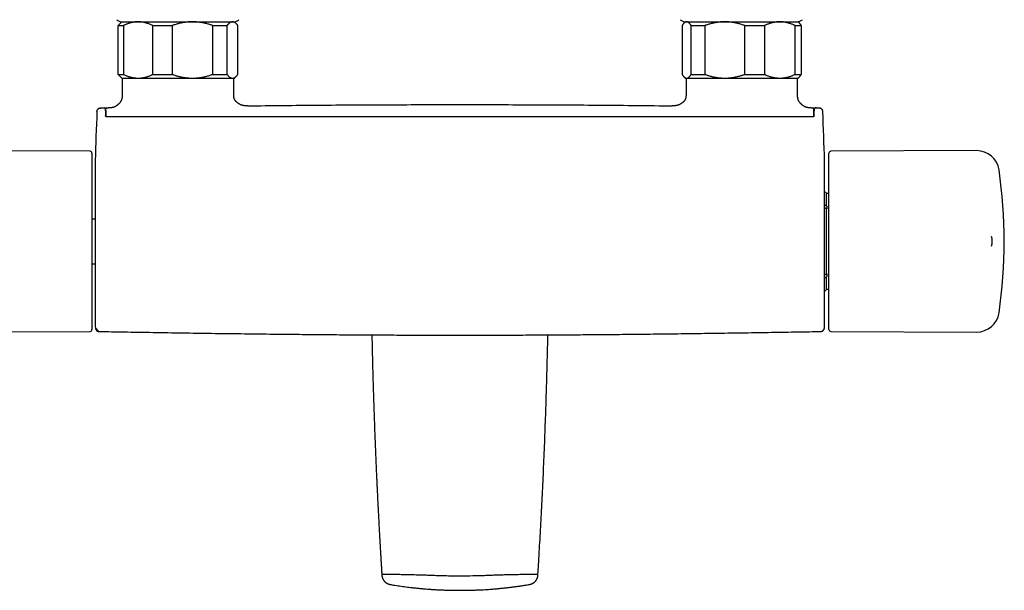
# Model space of a CAD drawing. Header units: millimetres. Extents: x 8 to 854, y 12 to 419.
# Tile 11 of 30: x 316 to 578, y 105 to 257. Entities that reach past the tile are written whole.
import ezdxf

# ---------------------------------------------------------------- set-up
doc = ezdxf.new("R2010")
doc.units = ezdxf.units.MM

msp = doc.modelspace()

# ---------------------------------------------------------------- linework, layer by layer
at = {"color": 7, "linetype": 'Continuous', "lineweight": 30}
for p, q in [((341.92, 255.79), (343.29, 255.79)), ((341.92, 242.79), (341.92, 255.79)), ((342.86, 256.79), (342.31, 256.25)), ((342.86, 256.79), (347.21, 256.79)), ((343.29, 255.79), (343.29, 242.79)), ((347.21, 256.79), (361.69, 256.79)), ((351.14, 255.79), (356.31, 255.79)), ((351.14, 242.79), (351.14, 255.79)), ((356.31, 255.79), (356.31, 242.79)), ((361.69, 256.79), (372.33, 256.79)), ((367.07, 242.79), (367.07, 255.79)), ((367.07, 255.79), (370.87, 255.79)), ((370.87, 255.79), (370.87, 242.79)), ((372.33, 256.79), (372.86, 256.79)), ((373.4, 256.25), (372.86, 256.79)), ((373.79, 242.79), (373.79, 255.79)), ((492, 255.79), (492, 242.79)), ((492.86, 256.79), (492.49, 256.42)), ((492.86, 256.79), (493.22, 256.79)), ((493.22, 256.79), (503.38, 256.79)), ((494.44, 255.79), (498.07, 255.79)), ((494.44, 242.79), (494.44, 255.79)), ((498.07, 255.79), (498.07, 242.79)), ((503.38, 256.79), (518.02, 256.79)), ((508.7, 242.79), (508.7, 255.79)), ((508.7, 255.79), (513.92, 255.79)), ((513.92, 255.79), (513.92, 242.79)), ((518.02, 256.79), (522.86, 256.79)), ((522.12, 242.79), (522.12, 255.79)), ((522.12, 255.79), (523.71, 255.79)), ((523.23, 256.42), (522.86, 256.79)), ((523.71, 255.79), (523.71, 242.79)), ((341.92, 242.79), (343.29, 242.79)), ((342.32, 242.34), (342.86, 241.79)), ((342.86, 241.79), (347.21, 241.79)), ((342.97, 241.68), (342.97, 237.49)), ((347.21, 241.79), (361.69, 241.79)), ((351.14, 242.79), (356.31, 242.79)), ((361.69, 241.79), (372.33, 241.79)), ((367.07, 242.79), (370.87, 242.79)), ((372.33, 241.79), (372.86, 241.79)), ((372.66, 237.49), (372.66, 241.68)), ((372.86, 241.79), (373.4, 242.34)), ((492.49, 242.16), (492.86, 241.79)), ((492.86, 241.79), (493.22, 241.79)), ((493.06, 241.68), (493.06, 237.49)), ((493.22, 241.79), (503.38, 241.79)), ((494.44, 242.79), (498.07, 242.79)), ((503.38, 241.79), (518.02, 241.79)), ((508.7, 242.79), (513.92, 242.79)), ((518.02, 241.79), (522.86, 241.79)), ((522.12, 242.79), (523.71, 242.79)), ((522.75, 237.49), (522.75, 241.68)), ((522.86, 241.79), (523.23, 242.16)), ((342.97, 237.49), (342.97, 237.49)), ((522.74, 237.49), (522.74, 237.49)), ((338.25, 233.84), (337.23, 233.82)), ((337.23, 233.82), (338.24, 233.84)), ((338.24, 233.84), (338.23, 233.84)), ((338.25, 233.84), (338.24, 233.84)), ((338.32, 233.81), (338.32, 233.81)), ((338.92, 233.85), (338.94, 233.85)), ((338.94, 233.85), (339.32, 233.86)), ((376.3, 234.41), (376.32, 234.41)), ((489.42, 234.41), (489.4, 234.41)), ((526.4, 233.86), (526.78, 233.85)), ((526.78, 233.85), (526.79, 233.85)), ((527.48, 233.84), (528.49, 233.82)), ((528.49, 233.82), (528.49, 233.82)), ((526.95, 231.48), (526.96, 231.55)), ((334.42, 222.29), (295.58, 222.46)), ((334.92, 221.79), (334.92, 198.29)), ((531.08, 198.29), (531.08, 221.79)), ((570.42, 222.46), (531.58, 222.29)), ((335.79, 219.79), (335.79, 176.79)), ((529.93, 176.79), (529.93, 219.79)), ((531.08, 211.04), (530.45, 211.04)), ((530.45, 207.65), (530.45, 211.04)), ((530.45, 207.65), (530.58, 207.65)), ((530.58, 207.65), (530.58, 206.95)), ((530.36, 207.05), (530.58, 207.05)), ((530.45, 189.64), (530.45, 206.95)), ((530.45, 206.95), (530.58, 206.95)), ((335.79, 204.24), (334.92, 204.24)), ((574.37, 199.58), (574.37, 199.58)), ((334.92, 198.29), (334.92, 174.79)), ((531.08, 174.79), (531.08, 198.29)), ((574.37, 197), (574.37, 197.01)), ((334.92, 192.34), (335.79, 192.34)), ((530.36, 189.53), (530.58, 189.53)), ((530.45, 189.64), (530.58, 189.64)), ((530.45, 185.54), (530.45, 188.93)), ((530.45, 188.93), (530.58, 188.93)), ((530.58, 189.64), (530.58, 188.93)), ((530.45, 185.54), (531.08, 185.54)), ((295.58, 174.12), (334.42, 174.29)), ((336.81, 174.28), (336.81, 174.28)), ((531.58, 174.29), (570.42, 174.12))]:
    msp.add_line(p, q, dxfattribs=at)
at = {"color": 7, "linetype": 'Continuous', "lineweight": 30, "flags": 128}
for points in [[(338.65, 233.14), (338.65, 233.15), (338.65, 233.2), (338.65, 233.25), (338.65, 233.3), (338.65, 233.34), (338.65, 233.38), (338.65, 233.42), (338.65, 233.46), (338.66, 233.49), (338.66, 233.52), (338.66, 233.55), (338.66, 233.57), (338.66, 233.6), (338.66, 233.62), (338.66, 233.64), (338.66, 233.65), (338.66, 233.65), (338.66, 233.66), (338.67, 233.67), (338.67, 233.68), (338.67, 233.69), (338.67, 233.7), (338.68, 233.71), (338.68, 233.72), (338.69, 233.74), (338.7, 233.75), (338.71, 233.76), (338.72, 233.78), (338.74, 233.79), (338.75, 233.81), (338.77, 233.82), (338.8, 233.83), (338.82, 233.84), (338.84, 233.84), (338.86, 233.84), (338.86, 233.84)], [(527.36, 233.8), (527.37, 233.81), (527.38, 233.81), (527.38, 233.81), (527.38, 233.81), (527.38, 233.81), (527.38, 233.81), (527.38, 233.81), (527.38, 233.81), (527.38, 233.81), (527.36, 233.8), (527.34, 233.8), (527.31, 233.79), (527.29, 233.78), (527.28, 233.76), (527.26, 233.75), (527.25, 233.73), (527.24, 233.72), (527.23, 233.71), (527.22, 233.7), (527.22, 233.68), (527.21, 233.67), (527.21, 233.66), (527.21, 233.65), (527.2, 233.64), (527.2, 233.63), (527.2, 233.62), (527.2, 233.61), (527.2, 233.59), (527.19, 233.57), (527.19, 233.55), (527.19, 233.52), (527.19, 233.49), (527.19, 233.47), (527.19, 233.43), (527.19, 233.4), (527.19, 233.36), (527.19, 233.32), (527.18, 233.27), (527.18, 233.23), (527.18, 233.18), (527.18, 233.13), (527.18, 233.07)], [(526.96, 231.55), (527, 231.55), (527.01, 231.55), (527.03, 231.55), (527.03, 231.55), (527.04, 231.54), (527.04, 231.54), (527.04, 231.55), (527.04, 231.55), (527.04, 231.54), (527.04, 231.54)], [(335.83, 175.25), (335.83, 175.23), (335.83, 175.21), (335.84, 175.18), (335.84, 175.13), (335.85, 175.08), (335.86, 175.03), (335.87, 174.99), (335.89, 174.94), (335.9, 174.9), (335.92, 174.85), (335.95, 174.81), (335.97, 174.76), (336, 174.72), (336.03, 174.68), (336.06, 174.64), (336.09, 174.6), (336.13, 174.56), (336.17, 174.53), (336.2, 174.5), (336.25, 174.46), (336.29, 174.44), (336.33, 174.41), (336.38, 174.38), (336.42, 174.36), (336.48, 174.34), (336.53, 174.32), (336.59, 174.31), (336.64, 174.29), (336.7, 174.28), (336.75, 174.28), (336.77, 174.28), (336.77, 174.28), (336.77, 174.28), (336.77, 174.28), (336.77, 174.28), (336.77, 174.28), (336.77, 174.28), (335.83, 175.28)]]:
    msp.add_lwpolyline(points, dxfattribs=at)
at = {"color": 7, "linetype": 'Continuous', "lineweight": 30}
for centre, radius, start, end in [((342.93, 258.79), 2, 225.4958, 270), ((372.63, 258.79), 2, 270, 314.5042), ((492.93, 258.79), 2, 225.4958, 270), ((522.63, 258.79), 2, 270, 314.5042), ((343.47, 241.68), 0.5, 166.6461, 180), ((372.16, 241.68), 0.5, 0, 13.3539), ((493.56, 241.68), 0.5, 166.6461, 180), ((522.25, 241.68), 0.5, 0, 13.3539), ((1135.5, 198.29), 800, 177.52336, 178.45961), ((-269.78, 198.29), 800, 1.54039, 2.47664), ((334.42, 221.79), 0.5, 0, 89.75), ((531.58, 221.79), 0.5, 90.25, 180), ((570.44, 216.46), 6, 8.4268, 90.25), ((335.99, 219.79), 0.2, 178.4596, 180), ((529.73, 219.79), 0.2, 0, 1.5404), ((447.78, 198.29), 130, 351.5732, 8.4268), ((529.57, 210.61), 0.98, 26.0258, 68.5371), ((570.58, 198.29), 4, 341.2598, 18.7281), ((529.57, 185.97), 0.98, 291.4629, 333.9742), ((570.44, 180.12), 6, 269.75, 351.5732), ((1135.5, 198.29), 800, 181.54039, 181.65075), ((335.99, 176.79), 0.2, 180, 181.5404), ((-269.78, 198.29), 800, 358.34924, 358.45961), ((529.73, 176.79), 0.2, 358.4596, 0), ((334.42, 174.79), 0.5, 270.25, 0), ((336.83, 175.28), 1, 181.6276, 268.9605), ((531.58, 174.79), 0.5, 180, 269.75)]:
    msp.add_arc(centre, radius, start, end, dxfattribs=at)
for points, knots in [([(341.92, 255.79), (341.96, 255.84), (342.04, 255.95), (342.16, 256.09), (342.26, 256.19), (342.31, 256.24), (342.32, 256.25)], [0, 0, 0, 0, 0.309269, 0.61863, 0.927974, 1, 1, 1, 1]), ([(347.21, 256.79), (347.17, 256.79), (347.04, 256.79), (346.84, 256.78), (346.6, 256.77), (346.37, 256.75), (346.13, 256.72), (345.89, 256.68), (345.65, 256.63), (345.42, 256.58), (345.15, 256.51), (344.86, 256.43), (344.55, 256.32), (344.23, 256.21), (343.92, 256.08), (343.6, 255.94), (343.4, 255.84), (343.29, 255.79)], [0, 0, 0, 0, 0.034083, 0.093384, 0.1527, 0.212016, 0.271317, 0.331076, 0.390849, 0.450622, 0.510382, 0.591747, 0.673127, 0.754494, 0.836324, 0.918167, 1, 1, 1, 1]), ([(351.14, 255.79), (351.03, 255.84), (350.83, 255.94), (350.51, 256.08), (350.2, 256.21), (349.88, 256.33), (349.56, 256.43), (349.27, 256.51), (349.02, 256.58), (348.8, 256.63), (348.57, 256.67), (348.31, 256.71), (348.04, 256.75), (347.76, 256.77), (347.49, 256.79), (347.31, 256.79), (347.21, 256.79)], [0, 0, 0, 0, 0.0820242, 0.1640709, 0.2461138, 0.3281325, 0.410671, 0.4932087, 0.5476221, 0.6020402, 0.6564531, 0.7251409, 0.7938627, 0.8625946, 0.9313141, 1, 1, 1, 1]), ([(361.69, 256.79), (361.61, 256.79), (361.46, 256.79), (361.24, 256.79), (361.02, 256.78), (360.79, 256.76), (360.57, 256.75), (360.31, 256.73), (360.01, 256.69), (359.71, 256.65), (359.45, 256.61), (359.19, 256.57), (358.89, 256.52), (358.52, 256.44), (358.11, 256.35), (357.66, 256.23), (357.21, 256.1), (356.76, 255.95), (356.46, 255.85), (356.31, 255.79)], [0, 0, 0, 0, 0.040817, 0.081645, 0.122544, 0.163444, 0.204383, 0.245321, 0.306956, 0.368622, 0.409913, 0.451213, 0.512356, 0.573525, 0.657128, 0.740791, 0.827121, 0.913507, 1, 1, 1, 1]), ([(367.07, 255.79), (366.93, 255.84), (366.66, 255.94), (366.24, 256.07), (365.82, 256.2), (365.4, 256.31), (364.97, 256.42), (364.54, 256.51), (364.11, 256.59), (363.7, 256.65), (363.32, 256.7), (362.96, 256.74), (362.59, 256.77), (362.23, 256.78), (361.93, 256.79), (361.75, 256.79), (361.69, 256.79)], [0, 0, 0, 0, 0.079536, 0.159092, 0.238645, 0.318177, 0.398178, 0.478178, 0.557348, 0.636517, 0.702909, 0.769332, 0.835764, 0.902185, 0.968576, 1, 1, 1, 1]), ([(372.33, 256.79), (372.32, 256.79), (372.27, 256.79), (372.19, 256.78), (372.09, 256.77), (372, 256.74), (371.91, 256.71), (371.8, 256.66), (371.7, 256.6), (371.58, 256.52), (371.46, 256.43), (371.35, 256.33), (371.23, 256.21), (371.11, 256.08), (370.99, 255.95), (370.91, 255.84), (370.87, 255.79)], [0, 0, 0, 0, 0.034083, 0.097392, 0.160726, 0.224071, 0.287407, 0.350717, 0.429831, 0.508974, 0.58812, 0.667239, 0.750414, 0.833614, 0.916819, 1, 1, 1, 1]), ([(373.79, 255.79), (373.76, 255.84), (373.68, 255.94), (373.56, 256.08), (373.44, 256.21), (373.33, 256.33), (373.22, 256.42), (373.13, 256.49), (373.05, 256.55), (372.96, 256.6), (372.87, 256.65), (372.78, 256.7), (372.68, 256.73), (372.59, 256.76), (372.51, 256.78), (372.42, 256.79), (372.36, 256.79), (372.33, 256.79)], [0, 0, 0, 0, 0.0819426, 0.1638844, 0.2461328, 0.3283932, 0.4106389, 0.4653569, 0.5200793, 0.5747968, 0.6380585, 0.7013368, 0.7646142, 0.8278745, 0.8852475, 0.9426272, 1, 1, 1, 1]), ([(493.22, 256.79), (493.21, 256.79), (493.17, 256.79), (493.11, 256.78), (493.04, 256.77), (492.96, 256.75), (492.89, 256.72), (492.81, 256.68), (492.74, 256.63), (492.67, 256.58), (492.59, 256.52), (492.52, 256.45), (492.44, 256.38), (492.37, 256.3), (492.3, 256.21), (492.22, 256.11), (492.15, 256.01), (492.08, 255.91), (492.03, 255.83), (492, 255.79)], [0, 0, 0, 0, 0.031424, 0.09083, 0.150235, 0.209759, 0.269283, 0.329155, 0.389026, 0.449008, 0.508989, 0.570141, 0.631293, 0.692542, 0.753791, 0.815305, 0.876819, 0.938409, 1, 1, 1, 1]), ([(494.44, 255.79), (494.41, 255.84), (494.34, 255.94), (494.25, 256.08), (494.15, 256.21), (494.05, 256.33), (493.95, 256.43), (493.86, 256.52), (493.77, 256.59), (493.69, 256.64), (493.62, 256.69), (493.54, 256.72), (493.46, 256.75), (493.38, 256.78), (493.3, 256.79), (493.25, 256.79), (493.22, 256.79)], [0, 0, 0, 0, 0.0819765, 0.1639629, 0.2459369, 0.3283571, 0.4107906, 0.4932082, 0.5562799, 0.6193674, 0.6824538, 0.7455241, 0.8091343, 0.8727626, 0.9363904, 1, 1, 1, 1]), ([(503.38, 256.79), (503.32, 256.79), (503.15, 256.79), (502.87, 256.78), (502.55, 256.77), (502.23, 256.75), (501.91, 256.71), (501.58, 256.68), (501.26, 256.63), (500.94, 256.58), (500.58, 256.51), (500.19, 256.43), (499.76, 256.32), (499.34, 256.21), (498.91, 256.08), (498.49, 255.94), (498.21, 255.84), (498.07, 255.79)], [0, 0, 0, 0, 0.034083, 0.0935933, 0.1531184, 0.212644, 0.2721548, 0.3321276, 0.3921142, 0.4521018, 0.5120759, 0.5928761, 0.6736913, 0.7544939, 0.8363244, 0.9181671, 1, 1, 1, 1]), ([(508.7, 255.79), (508.55, 255.84), (508.26, 255.95), (507.82, 256.09), (507.38, 256.22), (506.96, 256.33), (506.56, 256.43), (506.19, 256.51), (505.81, 256.58), (505.45, 256.64), (505.1, 256.69), (504.76, 256.73), (504.41, 256.76), (504.07, 256.78), (503.73, 256.79), (503.5, 256.79), (503.38, 256.79)], [0, 0, 0, 0, 0.084784, 0.169593, 0.254397, 0.339175, 0.409346, 0.479536, 0.549725, 0.619894, 0.6831, 0.746323, 0.809546, 0.872751, 0.936376, 1, 1, 1, 1]), ([(518.02, 256.79), (517.97, 256.79), (517.84, 256.79), (517.63, 256.78), (517.38, 256.77), (517.13, 256.75), (516.89, 256.72), (516.64, 256.68), (516.39, 256.63), (516.14, 256.58), (515.87, 256.51), (515.56, 256.43), (515.23, 256.32), (514.9, 256.21), (514.57, 256.08), (514.25, 255.94), (514.03, 255.84), (513.92, 255.79)], [0, 0, 0, 0, 0.034083, 0.093384, 0.1527, 0.212016, 0.271317, 0.331076, 0.390849, 0.450622, 0.510382, 0.591747, 0.673127, 0.754494, 0.836324, 0.918167, 1, 1, 1, 1]), ([(522.12, 255.79), (522.01, 255.84), (521.79, 255.94), (521.46, 256.08), (521.13, 256.21), (520.8, 256.33), (520.46, 256.43), (520.16, 256.51), (519.9, 256.58), (519.68, 256.63), (519.43, 256.67), (519.17, 256.71), (518.88, 256.75), (518.59, 256.77), (518.31, 256.79), (518.11, 256.79), (518.02, 256.79)], [0, 0, 0, 0, 0.082024, 0.164071, 0.246114, 0.328133, 0.410671, 0.493209, 0.547622, 0.60204, 0.656453, 0.725141, 0.793863, 0.862595, 0.931314, 1, 1, 1, 1]), ([(523.23, 256.42), (523.26, 256.39), (523.31, 256.34), (523.41, 256.23), (523.51, 256.1), (523.61, 255.95), (523.68, 255.85), (523.71, 255.79)], [0, 0, 0, 0, 0.150773, 0.357991, 0.571814, 0.785774, 1, 1, 1, 1]), ([(342.32, 242.34), (342.31, 242.34), (342.28, 242.37), (342.21, 242.45), (342.11, 242.56), (342.02, 242.67), (341.95, 242.75), (341.92, 242.79)], [0, 0, 0, 0, 0.001369, 0.28809, 0.525385, 0.762702, 1, 1, 1, 1]), ([(343.29, 242.79), (343.4, 242.74), (343.6, 242.64), (343.92, 242.5), (344.23, 242.38), (344.55, 242.26), (344.87, 242.15), (345.16, 242.07), (345.41, 242.01), (345.63, 241.96), (345.86, 241.91), (346.12, 241.87), (346.39, 241.84), (346.66, 241.81), (346.94, 241.8), (347.12, 241.79), (347.21, 241.79)], [0, 0, 0, 0, 0.082024, 0.164071, 0.246114, 0.328133, 0.410671, 0.493209, 0.547622, 0.60204, 0.656453, 0.725141, 0.793863, 0.862595, 0.931314, 1, 1, 1, 1]), ([(347.21, 241.79), (347.26, 241.79), (347.39, 241.79), (347.6, 241.8), (347.86, 241.82), (348.11, 241.85), (348.36, 241.88), (348.64, 241.93), (348.93, 241.99), (349.24, 242.06), (349.55, 242.15), (349.87, 242.26), (350.18, 242.37), (350.5, 242.5), (350.82, 242.64), (351.03, 242.74), (351.14, 242.79)], [0, 0, 0, 0, 0.034083, 0.097392, 0.160726, 0.22407, 0.287407, 0.350717, 0.430548, 0.51038, 0.588809, 0.667239, 0.750414, 0.833614, 0.916819, 1, 1, 1, 1]), ([(356.31, 242.79), (356.45, 242.74), (356.73, 242.64), (357.16, 242.5), (357.54, 242.39), (357.87, 242.3), (358.14, 242.23), (358.42, 242.17), (358.75, 242.1), (359.07, 242.03), (359.36, 241.98), (359.62, 241.94), (359.93, 241.9), (360.24, 241.87), (360.51, 241.84), (360.74, 241.82), (360.98, 241.81), (361.22, 241.8), (361.45, 241.79), (361.61, 241.79), (361.69, 241.79)], [0, 0, 0, 0, 0.081921, 0.163928, 0.245981, 0.297439, 0.348896, 0.400408, 0.45192, 0.533997, 0.574804, 0.615619, 0.678853, 0.742119, 0.78504, 0.827961, 0.870926, 0.913892, 0.95694, 1, 1, 1, 1]), ([(361.69, 241.79), (361.75, 241.79), (361.92, 241.79), (362.21, 241.8), (362.56, 241.82), (362.91, 241.84), (363.25, 241.88), (363.63, 241.92), (364.04, 241.99), (364.47, 242.06), (364.89, 242.15), (365.32, 242.25), (365.76, 242.37), (366.2, 242.5), (366.64, 242.64), (366.93, 242.74), (367.07, 242.79)], [0, 0, 0, 0, 0.031424, 0.0949, 0.158402, 0.221914, 0.285418, 0.348896, 0.428943, 0.50899, 0.587622, 0.666254, 0.749676, 0.833122, 0.916573, 1, 1, 1, 1]), ([(370.87, 242.79), (370.91, 242.74), (370.99, 242.64), (371.11, 242.5), (371.22, 242.38), (371.34, 242.26), (371.45, 242.16), (371.56, 242.08), (371.66, 242.01), (371.76, 241.95), (371.86, 241.9), (371.95, 241.86), (372.05, 241.83), (372.14, 241.81), (372.24, 241.8), (372.3, 241.79), (372.33, 241.79)], [0, 0, 0, 0, 0.081943, 0.163885, 0.246134, 0.328394, 0.41064, 0.4776, 0.544588, 0.611584, 0.678568, 0.745524, 0.809134, 0.872763, 0.93639, 1, 1, 1, 1]), ([(372.33, 241.79), (372.35, 241.79), (372.4, 241.79), (372.48, 241.8), (372.58, 241.82), (372.68, 241.85), (372.78, 241.89), (372.88, 241.93), (372.98, 241.99), (373.09, 242.06), (373.21, 242.15), (373.32, 242.26), (373.44, 242.37), (373.56, 242.5), (373.68, 242.64), (373.76, 242.74), (373.79, 242.79)], [0, 0, 0, 0, 0.034083, 0.100121, 0.166197, 0.232295, 0.298394, 0.364475, 0.430516, 0.509649, 0.588783, 0.670323, 0.751877, 0.83342, 0.91671, 1, 1, 1, 1]), ([(492, 242.79), (492.04, 242.74), (492.1, 242.65), (492.19, 242.51), (492.29, 242.39), (492.38, 242.27), (492.48, 242.17), (492.57, 242.09), (492.65, 242.02), (492.73, 241.96), (492.8, 241.92), (492.87, 241.88), (492.93, 241.85), (492.98, 241.83), (493.03, 241.82), (493.08, 241.81), (493.13, 241.8), (493.18, 241.79), (493.21, 241.79), (493.22, 241.79)], [0, 0, 0, 0, 0.079443, 0.158984, 0.238526, 0.318337, 0.398147, 0.478175, 0.538458, 0.598756, 0.659052, 0.719334, 0.760782, 0.80223, 0.843796, 0.885362, 0.926969, 0.968576, 1, 1, 1, 1]), ([(493.22, 241.79), (493.25, 241.79), (493.3, 241.79), (493.38, 241.81), (493.45, 241.83), (493.53, 241.86), (493.6, 241.89), (493.68, 241.94), (493.76, 241.99), (493.83, 242.05), (493.91, 242.12), (493.99, 242.19), (494.06, 242.27), (494.15, 242.37), (494.24, 242.5), (494.34, 242.64), (494.41, 242.74), (494.44, 242.79)], [0, 0, 0, 0, 0.061302, 0.12262, 0.183939, 0.245241, 0.307054, 0.368883, 0.430712, 0.492526, 0.555757, 0.619002, 0.682248, 0.745481, 0.830315, 0.915163, 1, 1, 1, 1]), ([(498.07, 242.79), (498.2, 242.74), (498.47, 242.65), (498.88, 242.51), (499.29, 242.39), (499.71, 242.28), (500.1, 242.18), (500.47, 242.1), (500.81, 242.03), (501.17, 241.97), (501.53, 241.92), (501.89, 241.87), (502.27, 241.84), (502.64, 241.81), (503.01, 241.8), (503.26, 241.79), (503.38, 241.79)], [0, 0, 0, 0, 0.07878, 0.157593, 0.236411, 0.315214, 0.393986, 0.458881, 0.523784, 0.588678, 0.657031, 0.725394, 0.793747, 0.862494, 0.931253, 1, 1, 1, 1]), ([(503.38, 241.79), (503.44, 241.79), (503.61, 241.79), (503.87, 241.8), (504.17, 241.81), (504.51, 241.84), (504.87, 241.87), (505.25, 241.92), (505.64, 241.98), (506.04, 242.05), (506.45, 242.13), (506.86, 242.23), (507.28, 242.34), (507.66, 242.45), (508.03, 242.56), (508.36, 242.67), (508.58, 242.75), (508.7, 242.79)], [0, 0, 0, 0, 0.034083, 0.090044, 0.146011, 0.201972, 0.274037, 0.346128, 0.41822, 0.490288, 0.568901, 0.647539, 0.726181, 0.804798, 0.869863, 0.934934, 1, 1, 1, 1]), ([(513.92, 242.79), (514.03, 242.74), (514.25, 242.64), (514.58, 242.5), (514.91, 242.38), (515.24, 242.26), (515.57, 242.15), (515.87, 242.07), (516.14, 242.01), (516.36, 241.96), (516.61, 241.91), (516.87, 241.87), (517.16, 241.84), (517.44, 241.81), (517.73, 241.8), (517.92, 241.79), (518.02, 241.79)], [0, 0, 0, 0, 0.0820242, 0.1640709, 0.2461138, 0.3281325, 0.410671, 0.4932087, 0.5476221, 0.6020402, 0.6564531, 0.7251409, 0.7938627, 0.8625946, 0.9313141, 1, 1, 1, 1]), ([(518.02, 241.79), (518.07, 241.79), (518.2, 241.79), (518.43, 241.8), (518.69, 241.82), (518.96, 241.85), (519.22, 241.88), (519.5, 241.93), (519.81, 241.99), (520.14, 242.06), (520.46, 242.15), (520.79, 242.26), (521.12, 242.37), (521.45, 242.5), (521.79, 242.64), (522.01, 242.74), (522.12, 242.79)], [0, 0, 0, 0, 0.034083, 0.097392, 0.160726, 0.22407, 0.287407, 0.350717, 0.430548, 0.51038, 0.588809, 0.667239, 0.750414, 0.833614, 0.916819, 1, 1, 1, 1]), ([(523.71, 242.79), (523.68, 242.74), (523.62, 242.64), (523.52, 242.5), (523.43, 242.39), (523.36, 242.3), (523.3, 242.23), (523.26, 242.19), (523.23, 242.17), (523.23, 242.16)], [0, 0, 0, 0, 0.202887, 0.405988, 0.609202, 0.736642, 0.864082, 0.991658, 1, 1, 1, 1]), ([(342.97, 237.49), (342.97, 237.42), (342.97, 237.29), (342.97, 237.09), (342.96, 236.9), (342.94, 236.72), (342.92, 236.54), (342.89, 236.38), (342.85, 236.22), (342.8, 236.06), (342.75, 235.92), (342.68, 235.77), (342.61, 235.64), (342.52, 235.5), (342.44, 235.38), (342.35, 235.26), (342.26, 235.15), (342.16, 235.03), (342.05, 234.92), (341.94, 234.81), (341.84, 234.72), (341.74, 234.64), (341.65, 234.56), (341.58, 234.51), (341.53, 234.47), (341.49, 234.44), (341.45, 234.41), (341.4, 234.38), (341.35, 234.34), (341.29, 234.3), (341.21, 234.26), (341.12, 234.21), (341.01, 234.15), (340.88, 234.1), (340.75, 234.05), (340.61, 234), (340.45, 233.96), (340.29, 233.93), (340.12, 233.9), (339.93, 233.88), (339.74, 233.87), (339.53, 233.86), (339.39, 233.86), (339.32, 233.86)], [0, 0, 0, 0, 0.035048, 0.068757, 0.101182, 0.132396, 0.162489, 0.191561, 0.219712, 0.247031, 0.273585, 0.29941, 0.327469, 0.354562, 0.380502, 0.404922, 0.427541, 0.455735, 0.482796, 0.508518, 0.531679, 0.553387, 0.573581, 0.592231, 0.6001, 0.60771, 0.61622, 0.626066, 0.637191, 0.649518, 0.662967, 0.68241, 0.703571, 0.726333, 0.75061, 0.776352, 0.803544, 0.832209, 0.862402, 0.894196, 0.927672, 0.962914, 1, 1, 1, 1]), ([(376.3, 234.42), (376.24, 234.41), (376.13, 234.41), (375.95, 234.41), (375.78, 234.42), (375.61, 234.43), (375.45, 234.44), (375.29, 234.46), (375.13, 234.49), (374.97, 234.53), (374.82, 234.57), (374.68, 234.63), (374.53, 234.68), (374.39, 234.75), (374.24, 234.82), (374.11, 234.9), (373.97, 234.99), (373.84, 235.08), (373.7, 235.17), (373.57, 235.28), (373.45, 235.38), (373.34, 235.48), (373.24, 235.58), (373.15, 235.68), (373.09, 235.77), (373.05, 235.83), (373.02, 235.87), (372.99, 235.91), (372.95, 235.97), (372.92, 236.03), (372.89, 236.1), (372.85, 236.17), (372.82, 236.25), (372.78, 236.35), (372.75, 236.45), (372.72, 236.57), (372.7, 236.7), (372.68, 236.84), (372.67, 236.99), (372.66, 237.15), (372.66, 237.32), (372.66, 237.43), (372.66, 237.49)], [0, 0, 0, 0, 0.036144, 0.070866, 0.104305, 0.1366, 0.167892, 0.198324, 0.228033, 0.257146, 0.285773, 0.314049, 0.342497, 0.371302, 0.400395, 0.429462, 0.458199, 0.486341, 0.517491, 0.547304, 0.575772, 0.603036, 0.628955, 0.653421, 0.676373, 0.684976, 0.69369, 0.703722, 0.715133, 0.727859, 0.741583, 0.756474, 0.772501, 0.789644, 0.81048, 0.832778, 0.856581, 0.881947, 0.908932, 0.937586, 0.96794, 1, 1, 1, 1]), ([(493.06, 237.49), (493.06, 237.44), (493.06, 237.34), (493.06, 237.18), (493.05, 237.04), (493.04, 236.9), (493.03, 236.77), (493.01, 236.66), (492.99, 236.54), (492.96, 236.44), (492.93, 236.33), (492.89, 236.23), (492.85, 236.13), (492.81, 236.04), (492.77, 235.97), (492.73, 235.91), (492.7, 235.87), (492.67, 235.82), (492.63, 235.77), (492.57, 235.68), (492.48, 235.58), (492.38, 235.48), (492.27, 235.38), (492.15, 235.28), (492.02, 235.17), (491.88, 235.08), (491.75, 234.99), (491.61, 234.9), (491.47, 234.82), (491.33, 234.75), (491.19, 234.68), (491.04, 234.63), (490.9, 234.57), (490.74, 234.53), (490.59, 234.49), (490.43, 234.46), (490.27, 234.44), (490.11, 234.43), (489.94, 234.42), (489.77, 234.41), (489.59, 234.41), (489.48, 234.41), (489.42, 234.42)], [0, 0, 0, 0, 0.028805, 0.056241, 0.08231, 0.107028, 0.130428, 0.152166, 0.172711, 0.1921, 0.210359, 0.231984, 0.251792, 0.269734, 0.285726, 0.296851, 0.306642, 0.315176, 0.323627, 0.346579, 0.371044, 0.396964, 0.424228, 0.452696, 0.482509, 0.513659, 0.541801, 0.570538, 0.599605, 0.628698, 0.657503, 0.685951, 0.714227, 0.742854, 0.771967, 0.801676, 0.832108, 0.8634, 0.895695, 0.929134, 0.963856, 1, 1, 1, 1]), ([(526.4, 233.86), (526.34, 233.86), (526.21, 233.86), (526.02, 233.87), (525.84, 233.88), (525.67, 233.89), (525.52, 233.91), (525.37, 233.94), (525.23, 233.97), (525.11, 234), (524.99, 234.04), (524.89, 234.08), (524.79, 234.12), (524.71, 234.15), (524.65, 234.18), (524.59, 234.21), (524.55, 234.24), (524.5, 234.26), (524.46, 234.29), (524.41, 234.32), (524.37, 234.35), (524.29, 234.4), (524.18, 234.47), (524.08, 234.55), (524, 234.62), (523.95, 234.66), (523.9, 234.71), (523.84, 234.76), (523.78, 234.82), (523.71, 234.88), (523.63, 234.96), (523.55, 235.05), (523.46, 235.15), (523.37, 235.26), (523.28, 235.38), (523.19, 235.51), (523.11, 235.64), (523.04, 235.78), (522.97, 235.92), (522.92, 236.07), (522.87, 236.22), (522.83, 236.39), (522.8, 236.56), (522.77, 236.73), (522.76, 236.91), (522.75, 237.1), (522.75, 237.29), (522.75, 237.43), (522.75, 237.49)], [0, 0, 0, 0, 0.034024, 0.066239, 0.096702, 0.125466, 0.152584, 0.178097, 0.202031, 0.22439, 0.245155, 0.264282, 0.281706, 0.297343, 0.309029, 0.319332, 0.328286, 0.336991, 0.345786, 0.354674, 0.363657, 0.372728, 0.401709, 0.431215, 0.442026, 0.452861, 0.464424, 0.477593, 0.492362, 0.508712, 0.526604, 0.547988, 0.571031, 0.595555, 0.621319, 0.648018, 0.673868, 0.700169, 0.72692, 0.754156, 0.781941, 0.810364, 0.839531, 0.86955, 0.900527, 0.932549, 0.965689, 1, 1, 1, 1]), ([(337.33, 233.8), (337.33, 233.8), (337.31, 233.8), (337.27, 233.8), (337.23, 233.8), (337.19, 233.79), (337.16, 233.79), (337.13, 233.78), (337.11, 233.78), (337.09, 233.77), (337.08, 233.77), (337.07, 233.77), (337.06, 233.76), (337.06, 233.76), (337.06, 233.76), (337.06, 233.76)], [0, 0, 0, 0, 0.0383, 0.163013, 0.281408, 0.391756, 0.492652, 0.583447, 0.664368, 0.736328, 0.800637, 0.85879, 0.912344, 0.962865, 1, 1, 1, 1]), ([(338.4, 233.79), (338.4, 233.79), (338.4, 233.79), (338.4, 233.79), (338.39, 233.8), (338.38, 233.8), (338.36, 233.81), (338.34, 233.82), (338.32, 233.83), (338.3, 233.83), (338.27, 233.84), (338.26, 233.84), (338.25, 233.84), (338.25, 233.84)], [0, 0, 0, 0, 0.022041, 0.095754, 0.169092, 0.231986, 0.298727, 0.397911, 0.547821, 0.697173, 0.846188, 0.99536, 1, 1, 1, 1]), ([(338.54, 233.07), (338.54, 233.07), (338.54, 233.09), (338.54, 233.13), (338.54, 233.18), (338.54, 233.23), (338.53, 233.27), (338.53, 233.32), (338.53, 233.36), (338.53, 233.4), (338.53, 233.43), (338.53, 233.46), (338.53, 233.49), (338.53, 233.52), (338.53, 233.54), (338.52, 233.57), (338.52, 233.58), (338.52, 233.6), (338.52, 233.62), (338.52, 233.64), (338.52, 233.65), (338.51, 233.66), (338.51, 233.67), (338.51, 233.68), (338.5, 233.69), (338.49, 233.7), (338.49, 233.71), (338.48, 233.73), (338.47, 233.74), (338.45, 233.76), (338.44, 233.77), (338.42, 233.78), (338.39, 233.79), (338.37, 233.8), (338.35, 233.81), (338.33, 233.81), (338.32, 233.81), (338.32, 233.81)], [0, 0, 0, 0, 0.000565, 0.046104, 0.091679, 0.137307, 0.182998, 0.228763, 0.274616, 0.320575, 0.366668, 0.412931, 0.459423, 0.506259, 0.553026, 0.600308, 0.649149, 0.701519, 0.766279, 0.798951, 0.821557, 0.840536, 0.856642, 0.870627, 0.883053, 0.894351, 0.904865, 0.914873, 0.924598, 0.934211, 0.944867, 0.955476, 0.966003, 0.976419, 0.98668, 0.996733, 1, 1, 1, 1]), ([(338.91, 233.85), (338.91, 233.85), (338.9, 233.85), (338.88, 233.85), (338.87, 233.85), (338.85, 233.84), (338.85, 233.84), (338.84, 233.84), (338.84, 233.84), (338.84, 233.84), (338.83, 233.84), (338.83, 233.84), (338.82, 233.84), (338.82, 233.84), (338.82, 233.84), (338.81, 233.84), (338.81, 233.83), (338.81, 233.83), (338.81, 233.83), (338.81, 233.83)], [0, 0, 0, 0, 0.057919, 0.355345, 0.538285, 0.652275, 0.760002, 0.858416, 0.886703, 0.91301, 0.94078, 0.968718, 0.975802, 0.978723, 0.980993, 0.98328, 0.989683, 0.996155, 1, 1, 1, 1]), ([(376.32, 234.41), (382.6, 234.48), (395.16, 234.61), (414.01, 234.71), (432.86, 234.75), (451.71, 234.71), (470.56, 234.61), (483.12, 234.48), (489.4, 234.41)], [0, 0, 0, 0, 0.166667, 0.333333, 0.5, 0.666667, 0.833333, 1, 1, 1, 1]), ([(526.92, 233.83), (526.92, 233.83), (526.92, 233.83), (526.91, 233.83), (526.91, 233.83), (526.9, 233.84), (526.89, 233.84), (526.88, 233.84), (526.88, 233.84), (526.87, 233.84), (526.87, 233.84), (526.86, 233.84), (526.86, 233.84), (526.85, 233.85), (526.85, 233.85), (526.84, 233.85), (526.83, 233.85), (526.82, 233.85), (526.81, 233.85), (526.8, 233.85), (526.8, 233.85)], [0, 0, 0, 0, 0.010894, 0.026757, 0.042519, 0.057923, 0.072809, 0.079964, 0.083805, 0.086557, 0.089316, 0.156776, 0.223703, 0.290172, 0.35653, 0.455827, 0.623246, 0.790972, 0.957602, 1, 1, 1, 1]), ([(527.07, 233), (527.07, 233.01), (527.07, 233.05), (527.07, 233.1), (527.07, 233.15), (527.07, 233.2), (527.07, 233.25), (527.07, 233.3), (527.07, 233.34), (527.07, 233.38), (527.06, 233.42), (527.06, 233.46), (527.06, 233.49), (527.06, 233.52), (527.06, 233.55), (527.06, 233.57), (527.06, 233.6), (527.06, 233.62), (527.06, 233.64), (527.06, 233.65), (527.05, 233.67), (527.05, 233.68), (527.05, 233.69), (527.05, 233.7), (527.04, 233.71), (527.04, 233.72), (527.03, 233.73), (527.03, 233.75), (527.02, 233.76), (527.01, 233.77), (526.99, 233.79), (526.98, 233.8), (526.96, 233.81), (526.94, 233.82), (526.92, 233.83), (526.9, 233.84), (526.88, 233.84), (526.88, 233.84)], [0, 0, 0, 0, 0.027608, 0.071165, 0.114739, 0.158355, 0.202043, 0.245832, 0.289756, 0.33385, 0.378154, 0.422547, 0.466679, 0.510869, 0.555236, 0.599953, 0.645317, 0.691925, 0.741271, 0.802549, 0.834877, 0.854245, 0.870561, 0.884392, 0.896393, 0.907054, 0.916757, 0.925805, 0.934442, 0.942866, 0.951219, 0.959576, 0.967976, 0.977287, 0.986517, 0.995592, 1, 1, 1, 1]), ([(527.46, 233.84), (527.46, 233.84), (527.45, 233.84), (527.43, 233.83), (527.41, 233.83), (527.39, 233.82), (527.36, 233.81), (527.34, 233.81), (527.33, 233.8), (527.32, 233.79), (527.32, 233.79), (527.31, 233.79), (527.31, 233.79)], [0, 0, 0, 0, 0.067735, 0.214295, 0.359735, 0.504663, 0.649662, 0.739175, 0.814433, 0.892374, 0.975129, 1, 1, 1, 1]), ([(528.49, 233.82), (528.35, 233.82), (528.01, 233.83), (527.67, 233.83), (527.47, 233.84)], [0, 0, 0, 0, 0.417113, 1, 1, 1, 1]), ([(528.6, 233.78), (528.6, 233.78), (528.61, 233.78), (528.6, 233.78), (528.6, 233.78), (528.59, 233.78), (528.58, 233.78), (528.57, 233.79), (528.55, 233.79), (528.52, 233.79), (528.5, 233.8), (528.46, 233.8), (528.43, 233.8), (528.4, 233.8), (528.39, 233.8)], [0, 0, 0, 0, 0.006978, 0.065316, 0.125252, 0.188424, 0.256623, 0.331629, 0.415219, 0.509143, 0.615045, 0.734269, 0.867528, 1, 1, 1, 1]), ([(338.54, 233.07), (338.54, 233.03), (338.54, 232.97), (338.54, 232.86), (338.55, 232.74), (338.55, 232.62), (338.55, 232.49), (338.55, 232.35), (338.56, 232.2), (338.56, 232.04), (338.56, 231.87), (338.56, 231.76), (338.56, 231.7)], [0, 0, 0, 0, 0.098507, 0.197097, 0.295715, 0.394305, 0.492812, 0.594191, 0.695658, 0.797154, 0.898621, 1, 1, 1, 1]), ([(339.06, 231.43), (339.05, 231.43), (339.03, 231.43), (338.99, 231.43), (338.95, 231.43), (338.92, 231.44), (338.88, 231.45), (338.85, 231.46), (338.81, 231.47), (338.78, 231.48), (338.75, 231.49), (338.72, 231.51), (338.69, 231.52), (338.67, 231.54), (338.65, 231.56), (338.63, 231.57), (338.61, 231.59), (338.6, 231.61), (338.59, 231.63), (338.58, 231.64), (338.57, 231.66), (338.57, 231.67), (338.56, 231.69), (338.56, 231.69), (338.56, 231.7), (338.56, 231.7)], [0, 0, 0, 0, 0.033644, 0.078378, 0.122909, 0.167063, 0.211026, 0.255747, 0.300882, 0.346119, 0.391026, 0.435278, 0.478601, 0.520973, 0.564618, 0.608899, 0.653416, 0.69816, 0.743173, 0.788588, 0.834675, 0.88193, 0.932966, 0.987321, 1, 1, 1, 1]), ([(338.65, 233.14), (338.65, 233.13), (338.65, 233.1), (338.65, 233.03), (338.65, 232.92), (338.65, 232.81), (338.65, 232.68), (338.65, 232.54), (338.65, 232.4), (338.65, 232.24), (338.64, 232.07), (338.64, 231.9), (338.64, 231.73), (338.64, 231.61), (338.64, 231.56)], [0, 0, 0, 0, 0.000836, 0.091474, 0.182196, 0.272946, 0.363669, 0.454308, 0.547849, 0.64148, 0.73514, 0.82877, 0.92231, 1, 1, 1, 1]), ([(526.66, 231.43), (525.88, 231.43), (523.05, 231.43), (518.41, 231.43), (512.6, 231.44), (506.89, 231.44), (501.09, 231.44), (495.37, 231.45), (489.74, 231.45), (484.24, 231.45), (478.85, 231.45), (473.58, 231.45), (468.43, 231.45), (463.38, 231.45), (458.43, 231.45), (453.58, 231.45), (448.81, 231.45), (444.13, 231.45), (439.52, 231.45), (435.01, 231.45), (430.54, 231.45), (426.07, 231.45), (421.56, 231.45), (416.99, 231.45), (412.36, 231.45), (407.67, 231.45), (402.93, 231.45), (398.09, 231.45), (393.16, 231.45), (388.13, 231.45), (383, 231.45), (377.76, 231.45), (372.41, 231.45), (366.96, 231.45), (361.44, 231.44), (355.82, 231.44), (350.02, 231.43), (344.41, 231.43), (340.72, 231.43), (339.06, 231.43)], [0, 0, 0, 0, 0.01257, 0.045113, 0.074283, 0.105546, 0.13633, 0.167046, 0.197027, 0.226333, 0.255021, 0.283139, 0.310632, 0.337505, 0.36385, 0.389705, 0.415102, 0.440071, 0.464639, 0.488745, 0.512277, 0.536078, 0.560151, 0.58451, 0.609168, 0.634139, 0.659438, 0.685097, 0.711433, 0.738251, 0.765586, 0.79348, 0.821977, 0.851129, 0.880687, 0.910241, 0.941074, 0.973383, 1, 1, 1, 1]), ([(527.16, 231.7), (527.16, 231.7), (527.16, 231.69), (527.15, 231.68), (527.15, 231.66), (527.14, 231.65), (527.14, 231.64), (527.13, 231.62), (527.11, 231.6), (527.1, 231.58), (527.08, 231.57), (527.06, 231.55), (527.04, 231.53), (527.02, 231.52), (526.99, 231.5), (526.96, 231.49), (526.93, 231.48), (526.9, 231.46), (526.87, 231.45), (526.83, 231.44), (526.79, 231.44), (526.76, 231.43), (526.72, 231.43), (526.69, 231.43), (526.67, 231.43), (526.66, 231.43)], [0, 0, 0, 0, 0.0310554, 0.086545, 0.1395384, 0.1824613, 0.2280558, 0.2735179, 0.3190058, 0.3645814, 0.4101432, 0.4554325, 0.4955759, 0.5348935, 0.5762847, 0.6202217, 0.6645345, 0.7091399, 0.7539263, 0.7987766, 0.8435438, 0.8881642, 0.932477, 0.9770567, 1, 1, 1, 1]), ([(527.07, 231.56), (527.07, 231.62), (527.07, 231.74), (527.07, 231.9), (527.07, 232.07), (527.07, 232.23), (527.07, 232.37), (527.07, 232.51), (527.07, 232.64), (527.07, 232.77), (527.07, 232.88), (527.07, 232.96), (527.07, 232.99), (527.07, 233)], [0, 0, 0, 0, 0.095667, 0.197105, 0.298574, 0.400013, 0.501364, 0.599857, 0.698432, 0.797033, 0.895607, 0.994098, 1, 1, 1, 1]), ([(527.16, 231.7), (527.16, 231.76), (527.16, 231.89), (527.16, 232.07), (527.16, 232.23), (527.17, 232.39), (527.17, 232.55), (527.17, 232.69), (527.17, 232.83), (527.18, 232.96), (527.18, 233.03), (527.18, 233.07)], [0, 0, 0, 0, 0.109243, 0.2186, 0.327996, 0.437355, 0.546599, 0.659846, 0.773217, 0.886629, 1, 1, 1, 1]), ([(529.93, 207.99), (529.95, 207.99), (530.01, 207.97), (530.1, 207.94), (530.19, 207.89), (530.27, 207.84), (530.34, 207.78), (530.4, 207.72), (530.44, 207.68), (530.45, 207.65)], [0, 0, 0, 0, 0.100137, 0.252006, 0.403393, 0.554825, 0.70674, 0.858173, 1, 1, 1, 1]), ([(529.93, 207.29), (529.95, 207.28), (530.01, 207.27), (530.1, 207.23), (530.19, 207.19), (530.27, 207.13), (530.34, 207.08), (530.4, 207.01), (530.44, 206.97), (530.45, 206.95)], [0, 0, 0, 0, 0.100137, 0.252006, 0.403393, 0.554825, 0.70674, 0.858173, 1, 1, 1, 1]), ([(530.45, 189.64), (530.44, 189.61), (530.4, 189.57), (530.34, 189.51), (530.26, 189.45), (530.18, 189.4), (530.09, 189.35), (530.01, 189.32), (529.95, 189.3), (529.93, 189.3)], [0, 0, 0, 0, 0.151555, 0.303593, 0.455148, 0.606707, 0.75875, 0.910309, 1, 1, 1, 1]), ([(529.93, 188.59), (529.95, 188.6), (530.01, 188.61), (530.1, 188.65), (530.19, 188.69), (530.27, 188.74), (530.34, 188.8), (530.4, 188.86), (530.44, 188.91), (530.45, 188.93)], [0, 0, 0, 0, 0.100137, 0.252006, 0.403393, 0.554825, 0.70674, 0.858173, 1, 1, 1, 1]), ([(336.81, 174.28), (339.02, 174.24), (343.82, 174.15), (351.21, 174.03), (358.98, 173.9), (366.76, 173.79), (374.53, 173.69), (382.31, 173.59), (389.53, 173.52), (396.2, 173.46), (402.31, 173.41), (408.42, 173.37), (414.53, 173.34), (420.64, 173.31), (426.75, 173.3), (432.85, 173.29), (438.95, 173.3), (445.05, 173.31), (451.15, 173.34), (457.24, 173.37), (463.31, 173.41), (469.33, 173.45), (475.32, 173.51), (481.31, 173.57), (487.67, 173.64), (494.42, 173.73), (501.55, 173.83), (508.68, 173.93), (515.81, 174.05), (522.55, 174.16), (526.92, 174.24), (528.91, 174.28)], [0, 0, 0, 0, 0.034454, 0.074936, 0.115419, 0.155901, 0.196383, 0.236864, 0.277346, 0.309152, 0.340959, 0.372765, 0.404572, 0.436378, 0.468184, 0.49999, 0.531727, 0.563463, 0.5952, 0.626937, 0.658674, 0.689845, 0.721015, 0.752186, 0.783357, 0.820465, 0.857573, 0.894682, 0.931791, 0.9689, 1, 1, 1, 1]), ([(409.43, 173.36), (409.43, 173.27), (409.44, 172.68), (409.47, 171.59), (409.5, 170.1), (409.53, 168.62), (409.57, 167.14), (409.61, 165.68), (409.64, 164.23), (409.68, 162.79), (409.72, 161.36), (409.76, 159.94), (409.81, 158.53), (409.85, 157.13), (409.89, 155.74), (409.94, 154.34), (409.99, 152.93), (410.04, 151.51), (410.09, 150.09), (410.14, 148.69), (410.19, 147.3), (410.24, 145.88), (410.3, 144.43), (410.36, 142.96), (410.42, 141.5), (410.48, 140.05), (410.54, 138.62), (410.6, 137.21), (410.67, 135.83), (410.73, 134.45), (410.79, 133.09), (410.86, 131.72), (410.92, 130.36), (410.99, 129.01), (411.06, 127.68), (411.12, 126.35), (411.19, 125.04), (411.26, 123.75), (411.33, 122.47), (411.4, 121.2), (411.47, 119.94), (411.54, 118.7), (411.61, 117.47), (411.68, 116.25), (411.74, 115.08), (411.81, 113.96), (411.88, 112.88), (411.94, 111.81), (412, 110.75), (412.05, 110.01), (412.07, 109.62), (412.07, 109.59)], [0, 0, 0, 0, 0.004382, 0.027901, 0.051262, 0.074465, 0.09751, 0.120397, 0.143126, 0.165698, 0.188112, 0.210368, 0.232466, 0.254407, 0.27619, 0.297815, 0.320301, 0.342614, 0.364754, 0.386721, 0.408515, 0.430136, 0.453474, 0.476608, 0.499537, 0.522261, 0.54478, 0.566698, 0.588419, 0.609942, 0.631267, 0.652824, 0.674176, 0.695322, 0.716262, 0.736997, 0.757527, 0.777851, 0.797969, 0.817882, 0.83759, 0.857092, 0.876388, 0.89548, 0.914365, 0.931497, 0.948456, 0.965242, 0.981856, 0.998297, 1, 1, 1, 1]), ([(453.65, 109.59), (453.7, 110.41), (453.81, 112.37), (454, 115.46), (454.2, 118.87), (454.38, 122.27), (454.56, 125.67), (454.74, 129.08), (454.91, 132.6), (455.08, 136.23), (455.24, 139.97), (455.4, 143.72), (455.54, 147.47), (455.67, 151.1), (455.79, 154.62), (455.9, 158.03), (456, 161.43), (456.1, 164.84), (456.18, 168.25), (456.25, 171.09), (456.28, 172.79), (456.29, 173.36)], [0, 0, 0, 0, 0.038818, 0.092212, 0.145607, 0.199001, 0.252396, 0.305791, 0.359186, 0.417921, 0.476655, 0.53539, 0.594126, 0.652861, 0.706257, 0.759653, 0.813049, 0.866445, 0.919842, 0.973238, 1, 1, 1, 1]), ([(528.91, 174.28), (528.91, 174.28), (528.94, 174.28), (528.98, 174.28), (529.04, 174.29), (529.09, 174.3), (529.14, 174.31), (529.19, 174.32), (529.24, 174.34), (529.29, 174.36), (529.34, 174.38), (529.39, 174.41), (529.43, 174.43), (529.47, 174.46), (529.51, 174.49), (529.55, 174.53), (529.59, 174.56), (529.62, 174.6), (529.66, 174.63), (529.69, 174.67), (529.71, 174.71), (529.74, 174.75), (529.76, 174.79), (529.78, 174.83), (529.8, 174.87), (529.82, 174.91), (529.84, 174.95), (529.85, 175), (529.86, 175.03), (529.87, 175.07), (529.87, 175.11), (529.88, 175.14), (529.88, 175.18), (529.89, 175.2), (529.89, 175.23), (529.89, 175.24), (529.89, 175.25), (529.89, 175.25)], [0, 0, 0, 0, 0.01573, 0.051466, 0.086991, 0.122308, 0.157417, 0.19232, 0.227015, 0.261501, 0.295772, 0.329826, 0.363655, 0.397253, 0.430609, 0.463713, 0.496551, 0.529107, 0.561364, 0.593297, 0.624883, 0.656088, 0.686877, 0.717203, 0.747015, 0.776245, 0.804812, 0.832618, 0.859535, 0.885405, 0.910025, 0.93313, 0.954372, 0.973253, 0.988878, 0.999558, 1, 1, 1, 1]), ([(412.07, 109.59), (412.08, 109.59), (412.08, 109.59), (412.12, 109.61), (412.19, 109.62), (412.32, 109.63), (412.5, 109.63), (412.74, 109.64), (413.02, 109.64), (413.36, 109.64), (413.73, 109.63), (414.14, 109.62), (414.59, 109.61), (415.09, 109.6), (415.66, 109.59), (416.28, 109.57), (416.91, 109.56), (417.57, 109.55), (418.28, 109.53), (419.07, 109.51), (419.94, 109.5), (420.81, 109.48), (421.68, 109.45), (422.56, 109.43), (423.42, 109.4), (424.25, 109.37), (425.04, 109.33), (425.81, 109.3), (426.57, 109.28), (427.32, 109.25), (428.63, 109.22), (430.47, 109.18), (432.06, 109.17), (432.86, 109.16)], [0, 0, 0, 0, 0.021468, 0.044736, 0.069282, 0.094969, 0.121158, 0.14748, 0.173872, 0.199987, 0.225721, 0.25128, 0.276699, 0.301828, 0.33142, 0.360407, 0.3888, 0.416682, 0.444216, 0.478381, 0.512578, 0.546471, 0.57897, 0.613027, 0.645692, 0.676782, 0.706408, 0.734995, 0.763382, 0.791929, 0.820482, 0.910174, 1, 1, 1, 1]), ([(412.07, 109.59), (412.08, 109.55), (412.08, 109.49), (412.09, 109.4), (412.09, 109.32), (412.1, 109.25), (412.11, 109.19), (412.11, 109.15), (412.12, 109.11), (412.12, 109.08), (412.13, 109.03), (412.14, 108.98), (412.16, 108.91), (412.17, 108.84), (412.19, 108.78), (412.21, 108.71), (412.23, 108.64), (412.26, 108.55), (412.3, 108.45), (412.35, 108.33), (412.41, 108.21), (412.47, 108.12), (412.52, 108.03), (412.56, 107.97), (412.61, 107.9), (412.66, 107.83), (412.73, 107.75), (412.8, 107.67), (412.87, 107.59), (412.96, 107.51), (413.05, 107.43), (413.16, 107.35), (413.27, 107.27), (413.39, 107.2), (413.52, 107.13), (413.66, 107.06), (413.8, 107), (413.95, 106.95), (414.1, 106.9), (414.26, 106.87), (414.42, 106.83), (414.52, 106.82), (414.58, 106.81)], [0, 0, 0, 0, 0.024402, 0.046329, 0.065819, 0.082825, 0.097262, 0.109036, 0.116066, 0.12152, 0.133303, 0.149982, 0.165739, 0.181822, 0.198598, 0.216071, 0.234157, 0.252702, 0.282724, 0.313747, 0.345673, 0.378395, 0.39634, 0.415394, 0.436025, 0.458218, 0.481965, 0.507279, 0.534192, 0.562741, 0.592941, 0.624773, 0.65817, 0.693016, 0.729136, 0.766308, 0.804275, 0.842781, 0.88161, 0.920653, 0.95999, 1, 1, 1, 1]), ([(432.86, 109.16), (432.96, 109.16), (434.1, 109.17), (436.28, 109.2), (438.6, 109.26), (440.11, 109.31), (440.82, 109.34), (441.55, 109.37), (442.31, 109.4), (443.1, 109.43), (443.93, 109.45), (444.78, 109.47), (445.64, 109.49), (446.49, 109.51), (447.33, 109.53), (448.1, 109.54), (448.79, 109.56), (449.42, 109.57), (450.04, 109.59), (450.63, 109.6), (451.15, 109.61), (451.61, 109.62), (452.02, 109.63), (452.39, 109.63), (452.71, 109.64), (452.99, 109.64), (453.22, 109.63), (453.4, 109.63), (453.53, 109.62), (453.6, 109.61), (453.64, 109.6), (453.64, 109.59), (453.64, 109.59)], [0, 0, 0, 0, 0.011134, 0.128823, 0.246331, 0.272859, 0.299539, 0.326858, 0.355352, 0.385304, 0.416815, 0.449427, 0.482472, 0.515979, 0.549872, 0.584051, 0.611607, 0.639632, 0.668384, 0.6976, 0.727068, 0.751971, 0.777449, 0.803327, 0.829107, 0.854799, 0.880572, 0.906654, 0.932435, 0.956587, 0.979576, 1, 1, 1, 1]), ([(451.14, 106.81), (451.19, 106.82), (451.29, 106.83), (451.44, 106.86), (451.57, 106.89), (451.71, 106.93), (451.83, 106.97), (451.94, 107.01), (452.05, 107.06), (452.14, 107.1), (452.22, 107.14), (452.3, 107.18), (452.37, 107.22), (452.43, 107.26), (452.48, 107.29), (452.52, 107.32), (452.56, 107.35), (452.59, 107.38), (452.63, 107.41), (452.69, 107.45), (452.75, 107.5), (452.81, 107.56), (452.88, 107.63), (452.95, 107.7), (453.01, 107.78), (453.08, 107.86), (453.14, 107.94), (453.19, 108.02), (453.25, 108.12), (453.31, 108.22), (453.36, 108.33), (453.41, 108.45), (453.46, 108.57), (453.51, 108.7), (453.55, 108.85), (453.59, 109.02), (453.61, 109.2), (453.63, 109.39), (453.64, 109.52), (453.65, 109.59)], [0, 0, 0, 0, 0.037586, 0.073578, 0.108234, 0.141559, 0.173423, 0.203633, 0.230419, 0.255395, 0.278429, 0.299416, 0.318278, 0.3359, 0.351028, 0.363636, 0.373847, 0.383928, 0.394689, 0.412967, 0.432906, 0.454495, 0.476637, 0.500283, 0.525463, 0.552213, 0.574647, 0.599399, 0.626549, 0.656055, 0.684848, 0.715402, 0.747557, 0.781106, 0.815808, 0.860415, 0.906001, 0.952398, 1, 1, 1, 1]), ([(414.58, 106.81), (414.78, 106.77), (415.25, 106.7), (416, 106.58), (416.82, 106.45), (417.64, 106.34), (418.46, 106.23), (419.29, 106.12), (420.16, 106.02), (421.05, 105.92), (421.96, 105.83), (422.88, 105.74), (423.8, 105.66), (424.79, 105.58), (425.87, 105.51), (427.04, 105.44), (428.2, 105.39), (429.36, 105.35), (430.53, 105.32), (431.69, 105.3), (432.86, 105.29), (434.02, 105.3), (435.19, 105.32), (436.35, 105.35), (437.51, 105.39), (438.59, 105.44), (439.58, 105.49), (440.49, 105.55), (441.41, 105.62), (442.32, 105.69), (443.24, 105.78), (444.15, 105.87), (445.07, 105.96), (445.99, 106.07), (446.91, 106.18), (447.81, 106.3), (448.71, 106.43), (449.59, 106.56), (450.4, 106.68), (450.92, 106.77), (451.14, 106.81)], [0, 0, 0, 0, 0.016361, 0.038981, 0.061537, 0.084123, 0.106819, 0.129617, 0.15248, 0.177663, 0.202831, 0.227938, 0.252949, 0.27788, 0.309603, 0.341283, 0.372971, 0.404692, 0.436441, 0.468209, 0.499985, 0.531693, 0.563391, 0.595071, 0.626723, 0.658341, 0.683176, 0.70803, 0.732927, 0.75789, 0.782942, 0.808081, 0.833261, 0.858433, 0.883549, 0.908559, 0.932987, 0.957354, 0.981778, 1, 1, 1, 1])]:
    msp.add_open_spline(points, degree=3, knots=knots, dxfattribs=at)
for points in [[(336.25, 232.86), (336.25, 232.92), (336.27, 233.05), (336.33, 233.23), (336.42, 233.39), (336.54, 233.54), (336.69, 233.66), (336.86, 233.75), (337.04, 233.81), (337.16, 233.81), (337.23, 233.82)], [(529.47, 232.86), (529.47, 232.92), (529.45, 233.05), (529.39, 233.23), (529.3, 233.39), (529.18, 233.54), (529.03, 233.66), (528.86, 233.75), (528.68, 233.81), (528.56, 233.81), (528.49, 233.82)]]:
    msp.add_open_spline(points, degree=3, dxfattribs=at)

doc.saveas('drawing.dxf')
